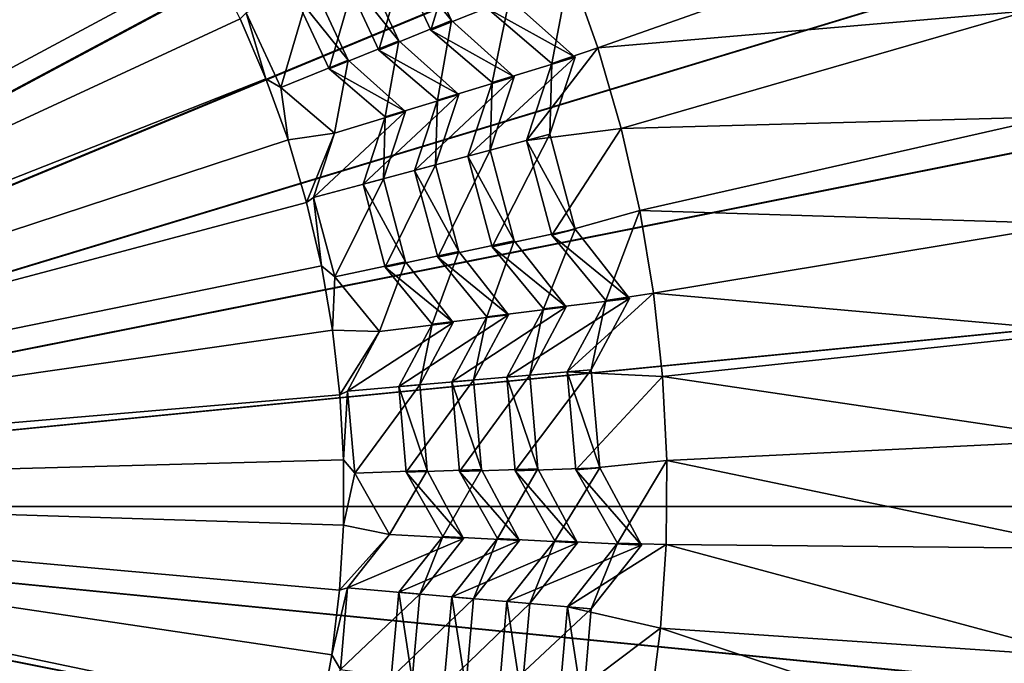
# Model space of a CAD drawing. Extents: x -3.87 to 3.87, y -3.87 to 3.87.
# Tile 57 of 115: x 0.35 to 0.79, y -0.07 to 0.22. Entities that reach past the tile are written whole.
import ezdxf

# ---------------------------------------------------------------- set-up
doc = ezdxf.new("R2010")
doc.units = 0
doc.layers.get('0').update_dxf_attribs({"linetype": 'CONTINUOUS'})

msp = doc.modelspace()

# ---------------------------------------------------------------- linework, layer by layer
for p in [(0.541152, 0.216339, 7.408543), (0.541152, 0.216339, 7.408543), (0.531904, 0.212026, 7.43918), (0.531904, 0.212026, 7.43918), (0.517664, 0.207361, 7.282726), (0.517664, 0.207361, 7.282726), (0.508814, 0.203234, 7.31746), (0.508814, 0.203233, 7.31746), (0.606268, 0.204199, 7.563179), (0.495105, 0.198737, 7.165199), (0.495105, 0.198737, 7.165199), (0.596144, 0.200038, 7.54295), (0.596144, 0.200038, 7.54295), (0.486636, 0.194788, 7.190906), (0.486636, 0.194788, 7.190906), (0.585823, 0.197272, 7.549809), (0.585823, 0.197272, 7.549809), (0.458495, 0.190467, 7.055644), (0.458495, 0.190466, 7.055644), (0.559218, 0.188729, 7.43918), (0.559218, 0.188729, 7.43918), (0.569074, 0.19137, 7.408543), (0.569074, 0.19137, 7.408543), (0.465175, 0.186616, 7.062777), (0.465175, 0.186616, 7.062777), (0.534953, 0.180938, 7.31746), (0.534953, 0.180938, 7.31746), (0.544386, 0.183465, 7.282726), (0.544386, 0.183465, 7.282726), (0.520674, 0.175873, 7.165199), (0.520674, 0.175873, 7.165199), (0.511648, 0.173454, 7.190906), (0.511648, 0.173454, 7.190906), (0.616671, 0.168298, 7.56318), (0.468349, 0.163183, 7.055644), (0.468349, 0.163183, 7.055644), (0.489096, 0.166212, 7.062777), (0.489096, 0.166212, 7.062777), (0.574524, 0.16301, 7.549809), (0.574524, 0.16301, 7.549809), (0.584845, 0.165776, 7.54295), (0.584845, 0.165776, 7.54295), (0.558284, 0.15865, 7.408542), (0.558284, 0.15865, 7.408542), (0.548427, 0.156009, 7.439179), (0.548427, 0.156009, 7.439179), (0.524627, 0.149624, 7.31746), (0.524627, 0.149624, 7.31746), (0.53406, 0.152152, 7.282725), (0.53406, 0.152152, 7.282725), (0.510793, 0.14591, 7.165199), (0.510793, 0.14591, 7.165199), (0.501767, 0.143492, 7.190906), (0.501767, 0.143492, 7.190906), (0.479646, 0.137557, 7.062775), (0.479646, 0.137557, 7.062775), (0.476601, 0.135373, 7.055644), (0.476601, 0.135373, 7.055644), (0.624969, 0.131853, 7.56318), (0.596173, 0.123499, 7.54295), (0.596173, 0.123499, 7.54295), (0.585852, 0.120734, 7.549809), (0.585852, 0.120734, 7.549809), (0.559245, 0.115636, 7.439179), (0.559245, 0.115636, 7.439179), (0.569102, 0.118277, 7.408542), (0.569102, 0.118277, 7.408542), (0.53498, 0.110986, 7.31746), (0.53498, 0.110986, 7.31746), (0.544412, 0.113514, 7.282725), (0.544412, 0.113514, 7.282725), (0.483221, 0.10713, 7.055644), (0.483222, 0.10713, 7.055644), (0.511673, 0.106521, 7.190906), (0.511673, 0.10652, 7.190906), (0.520699, 0.108939, 7.165199), (0.520699, 0.108939, 7.165199), (0.48912, 0.102199, 7.062775), (0.48912, 0.102199, 7.062775), (0.620427, 0.092674, 7.54295), (0.620427, 0.092674, 7.54295), (0.631133, 0.094987, 7.56318), (0.582099, 0.087949, 7.439179), (0.582099, 0.087949, 7.439179), (0.592264, 0.088839, 7.408542), (0.592264, 0.088839, 7.408542), (0.609782, 0.091742, 7.549809), (0.609782, 0.091742, 7.549809), (0.55685, 0.08449, 7.31746), (0.55685, 0.08449, 7.31746), (0.566579, 0.085341, 7.282725), (0.566579, 0.085341, 7.282725), (0.5326, 0.081167, 7.190906), (0.5326, 0.081167, 7.190906), (0.541909, 0.081982, 7.165199), (0.541909, 0.081982, 7.165199), (0.488189, 0.07855, 7.055645), (0.488189, 0.07855, 7.055645), (0.509134, 0.077952, 7.062775), (0.509134, 0.077952, 7.062775), (0.565791, 0.0576, 7.439179), (0.565791, 0.0576, 7.439179), (0.575956, 0.05849, 7.408542), (0.575956, 0.05849, 7.408542), (0.592706, 0.059963, 7.549809), (0.592706, 0.059963, 7.549809), (0.60335, 0.060894, 7.542948), (0.60335, 0.060894, 7.542948), (0.635144, 0.057825, 7.56318), (0.517667, 0.053376, 7.190904), (0.517667, 0.053376, 7.190904), (0.526975, 0.05419, 7.165199), (0.526975, 0.05419, 7.165199), (0.541243, 0.055445, 7.31746), (0.541243, 0.055445, 7.31746), (0.550972, 0.056297, 7.282725), (0.550972, 0.056297, 7.282725), (0.491486, 0.049729, 7.055645), (0.491486, 0.049729, 7.055645), (0.494852, 0.051373, 7.062775), (0.494852, 0.051373, 7.062775), (0.493101, 0.020766, 7.055645), (0.493102, 0.020766, 7.055645), (0.636987, 0.020493, 7.56318), (0.498042, 0.014907, 7.062775), (0.498042, 0.014907, 7.062775), (0.521002, 0.015246, 7.190904), (0.521002, 0.015246, 7.190904), (0.530311, 0.016061, 7.165199), (0.530311, 0.016061, 7.165199), (0.54473, 0.015597, 7.31746), (0.54473, 0.015597, 7.31746), (0.554458, 0.016448, 7.282725), (0.554458, 0.016448, 7.282725), (0.569433, 0.015962, 7.439179), (0.569433, 0.015962, 7.439179), (0.579599, 0.016851, 7.408542), (0.579599, 0.016851, 7.408542), (0.59652, 0.016362, 7.549809), (0.59652, 0.016362, 7.549809), (0.607165, 0.017293, 7.542948), (0.607165, 0.017293, 7.542948), (0.49303, -0.008243, 7.055645), (0.493031, -0.008243, 7.055645), (0.513542, -0.012447, 7.062775), (0.513542, -0.012447, 7.062775), (0.537209, -0.013356, 7.190904), (0.537209, -0.013356, 7.190904), (0.546518, -0.01417, 7.165199), (0.546518, -0.01417, 7.165199), (0.561667, -0.014295, 7.31746), (0.561667, -0.014295, 7.31746), (0.571396, -0.015146, 7.282725), (0.571396, -0.015146, 7.282725), (0.587132, -0.015272, 7.439179), (0.587132, -0.015273, 7.439179), (0.597297, -0.016162, 7.408542), (0.597297, -0.016162, 7.408542), (0.615053, -0.016344, 7.549809), (0.615053, -0.016344, 7.549809), (0.625697, -0.017276, 7.542948), (0.625697, -0.017276, 7.542948), (0.636656, -0.016884, 7.56318), (0.491272, -0.037198, 7.055645), (0.491273, -0.037198, 7.055645), (0.494861, -0.036142, 7.062775), (0.494861, -0.036142, 7.062775), (0.517676, -0.038132, 7.190904), (0.517677, -0.038132, 7.190904), (0.526985, -0.038946, 7.165197), (0.526985, -0.038946, 7.165197), (0.541254, -0.040188, 7.31746), (0.541254, -0.040188, 7.31746), (0.550982, -0.041039, 7.282725), (0.550982, -0.041039, 7.282725), (0.565801, -0.042329, 7.439179), (0.565801, -0.042329, 7.439179), (0.575967, -0.043218, 7.408542), (0.575967, -0.043218, 7.408542), (0.592717, -0.044676, 7.549808), (0.592717, -0.044676, 7.549808), (0.603361, -0.045607, 7.542948), (0.603361, -0.045607, 7.542948), (0.634153, -0.054178, 7.56318), (0.487834, -0.066002, 7.055645), (0.487834, -0.066002, 7.055645)]:
    msp.add_point(p)
for points in [[(0.600905, 3.020955, 4.599773), (0.301905, 3.065272, 4.599773), (0.000004, 0, 4.599773)], [(0.894106, 2.947475, 4.599773), (0.600905, 3.020955, 4.599773), (0.000004, 0, 4.599773)], [(1.178718, 2.845678, 4.599773), (0.894106, 2.947475, 4.599773), (0.000004, 0, 4.599773)], [(1.451951, 2.71641, 4.599773), (1.178718, 2.845678, 4.599773), (0.000004, 0, 4.599773)], [(1.711234, 2.561044, 4.599773), (1.451951, 2.71641, 4.599773), (0.000004, 0, 4.599773)], [(1.953997, 2.380954, 4.599773), (1.711234, 2.561044, 4.599773), (0.000004, 0, 4.599773)], [(2.177988, 2.177989, 4.599773), (1.953997, 2.380954, 4.599773), (0.000004, 0, 4.599773)], [(2.380953, 1.953999, 4.599773), (2.177988, 2.177989, 4.599773), (0.000004, 0, 4.599773)], [(2.561044, 1.711236, 4.599773), (2.380953, 1.953999, 4.599773), (0.000004, 0, 4.599773)], [(2.716411, 1.451953, 4.599773), (2.561044, 1.711236, 4.599773), (0.000004, 0, 4.599773)], [(0.657533, 1.587432, 8.640915), (0.335206, 1.685208, 8.640915), (0, 0, 8.640915)], [(0.954591, 1.428651, 8.640915), (0.657533, 1.587432, 8.640915), (0, 0, 8.640915)], [(2.84568, 1.178721, 4.599773), (2.716411, 1.451953, 4.599773), (0.000004, 0, 4.599773)], [(1.214965, 1.214968, 8.640915), (0.954591, 1.428651, 8.640915), (0, 0, 8.640915)], [(1.428649, 0.954595, 8.640915), (1.214965, 1.214968, 8.640915), (0, 0, 8.640915)], [(2.947478, 0.89411, 4.599773), (2.84568, 1.178721, 4.599773), (0.000004, 0, 4.599773)], [(0.38926, 0.941999, 4.64179), (-0.000926, 0.000001, 4.641794), (0.295046, 0.975696, 4.64179)], [(1.58743, 0.657537, 8.640915), (1.428649, 0.954595, 8.640915), (0, 0, 8.640915)], [(0.479708, 0.899207, 4.64179), (-0.000926, 0.000001, 4.641794), (0.38926, 0.941999, 4.64179)], [(0.565537, 0.847777, 4.64179), (-0.000926, 0.000001, 4.641794), (0.479708, 0.899207, 4.64179)], [(3.020958, 0.600908, 4.599773), (2.947478, 0.89411, 4.599773), (0.000004, 0, 4.599773)], [(0.645899, 0.788162, 4.64179), (-0.000926, 0.000001, 4.641794), (0.565537, 0.847777, 4.64179)], [(0.720046, 0.720975, 4.64179), (-0.000926, 0.000001, 4.641794), (0.645899, 0.788162, 4.64179)], [(0.787233, 0.646828, 4.64179), (-0.000926, 0.000001, 4.641794), (0.720046, 0.720975, 4.64179)], [(1.685207, 0.33521, 8.640915), (1.58743, 0.657537, 8.640915), (0, 0, 8.640915)], [(0.846848, 0.566467, 4.64179), (-0.000926, 0.000001, 4.641794), (0.787233, 0.646828, 4.64179)], [(3.065275, 0.301906, 4.599773), (3.020958, 0.600908, 4.599773), (0.000004, 0, 4.599773)], [(0.898279, 0.480637, 4.64179), (-0.000926, 0.000001, 4.641794), (0.846848, 0.566467, 4.64179)], [(0.941071, 0.39019, 4.64179), (-0.000926, 0.000001, 4.641794), (0.898279, 0.480637, 4.64179)], [(0.974769, 0.295976, 4.64179), (-0.000926, 0.000001, 4.641794), (0.941071, 0.39019, 4.64179)], [(0.367934, 0.338097, 7.055642), (0.348079, 0.359246, 7.055642), (-0.005412, 0.007484, 7.055641)], [(0.386526, 0.315829, 7.055642), (0.367934, 0.338097, 7.055642), (-0.005412, 0.007484, 7.055641)], [(1.718223, 0.000002, 8.640915), (1.685207, 0.33521, 8.640915), (0, 0, 8.640915)], [(0.403791, 0.292518, 7.055642), (0.386526, 0.315829, 7.055642), (-0.005412, 0.007484, 7.055641)], [(3.080143, 0.000003, 4.599773), (3.065275, 0.301906, 4.599773), (0.000004, 0, 4.599773)], [(0.999092, 0.198918, 4.64179), (-0.000926, 0.000001, 4.641794), (0.974769, 0.295976, 4.64179)], [(0.419672, 0.268243, 7.055644), (0.403791, 0.292518, 7.055642), (-0.005412, 0.007484, 7.055641)], [(0.434115, 0.243086, 7.055644), (0.419672, 0.268243, 7.055644), (-0.005412, 0.007484, 7.055641)], [(0.531904, 0.212026, 7.43918), (0.548409, 0.26585, 7.54295), (0.51424, 0.249908, 7.43918)], [(0.531904, 0.212026, 7.43918), (0.566906, 0.226183, 7.54295), (0.548409, 0.26585, 7.54295)], [(0.593795, 0.239435, 7.563179), (0.606268, 0.204199, 7.563179), (0.784215, 0.266981, 7.56087)], [(0.606268, 0.204199, 7.563179), (0.797968, 0.22063, 7.56087), (0.784215, 0.266981, 7.56087)], [(0.508814, 0.203233, 7.31746), (0.523488, 0.25422, 7.408543), (0.491908, 0.239487, 7.31746)], [(0.508814, 0.203233, 7.31746), (0.541152, 0.216339, 7.408543), (0.523488, 0.25422, 7.408543)], [(0.541152, 0.216339, 7.408543), (0.51424, 0.249908, 7.43918), (0.523488, 0.254221, 7.408543)], [(0.541152, 0.216339, 7.408543), (0.531904, 0.212026, 7.43918), (0.51424, 0.249908, 7.43918)], [(0.447071, 0.217131, 7.055644), (0.434115, 0.243086, 7.055644), (-0.005412, 0.007484, 7.055641)], [(0.486636, 0.194788, 7.190906), (0.500759, 0.243614, 7.282726), (0.47046, 0.229477, 7.190906)], [(0.486636, 0.194788, 7.190906), (0.517664, 0.207361, 7.282726), (0.500759, 0.243614, 7.282726)], [(0.517664, 0.207361, 7.282726), (0.491908, 0.239487, 7.31746), (0.500759, 0.243614, 7.282726)], [(0.517664, 0.207361, 7.282726), (0.508814, 0.203234, 7.31746), (0.491908, 0.239487, 7.31746)], [(0.585823, 0.197272, 7.549809), (0.593795, 0.239435, 7.563179), (0.557222, 0.221668, 7.549809)], [(0.585823, 0.197272, 7.549809), (0.606268, 0.204199, 7.563179), (0.593795, 0.239435, 7.563179)], [(0.465175, 0.186616, 7.062777), (0.478929, 0.233426, 7.165199), (0.449705, 0.219791, 7.062777)], [(0.465175, 0.186616, 7.062777), (0.495105, 0.198737, 7.165199), (0.478929, 0.233426, 7.165199)], [(0.495105, 0.198737, 7.165199), (0.47046, 0.229477, 7.190906), (0.478929, 0.233426, 7.165199)], [(0.495105, 0.198737, 7.165199), (0.486636, 0.194788, 7.190906), (0.47046, 0.229477, 7.190906)], [(0.559218, 0.188729, 7.43918), (0.566906, 0.226183, 7.54295), (0.531904, 0.212026, 7.43918)], [(0.596144, 0.200038, 7.54295), (0.557222, 0.221668, 7.549809), (0.566906, 0.226183, 7.54295)], [(0.559218, 0.188729, 7.43918), (0.596144, 0.200038, 7.54295), (0.566906, 0.226183, 7.54295)], [(0.458495, 0.190467, 7.055644), (0.449705, 0.219791, 7.062777), (0.44707, 0.217131, 7.055644)], [(0.458495, 0.190467, 7.055644), (0.465175, 0.186616, 7.062777), (0.449705, 0.219791, 7.062777)], [(0.596144, 0.200038, 7.54295), (0.585823, 0.197272, 7.549809), (0.557222, 0.221668, 7.549809)], [(0.606268, 0.204199, 7.563179), (0.616671, 0.168298, 7.56318), (0.797968, 0.22063, 7.56087)], [(0.616671, 0.168298, 7.56318), (0.809003, 0.173559, 7.56087), (0.797968, 0.22063, 7.56087)], [(0.458495, 0.190466, 7.055644), (0.447071, 0.217131, 7.055644), (-0.005412, 0.007484, 7.055641)], [(0.534953, 0.180938, 7.31746), (0.541152, 0.216339, 7.408543), (0.508814, 0.203233, 7.31746)], [(0.569074, 0.19137, 7.408543), (0.531904, 0.212026, 7.43918), (0.541152, 0.216339, 7.408543)], [(0.534953, 0.180938, 7.31746), (0.569074, 0.19137, 7.408543), (0.541152, 0.216339, 7.408543)], [(0.569074, 0.19137, 7.408543), (0.559218, 0.188729, 7.43918), (0.531904, 0.212026, 7.43918)], [(0.511648, 0.173454, 7.190906), (0.517664, 0.207361, 7.282726), (0.486636, 0.194788, 7.190906)], [(0.544386, 0.183465, 7.282726), (0.508814, 0.203234, 7.31746), (0.517664, 0.207361, 7.282726)], [(0.511648, 0.173454, 7.190906), (0.544386, 0.183465, 7.282726), (0.517664, 0.207361, 7.282726)], [(0.544386, 0.183465, 7.282726), (0.534953, 0.180938, 7.31746), (0.508814, 0.203234, 7.31746)], [(0.574524, 0.16301, 7.549809), (0.616671, 0.168298, 7.56318), (0.606268, 0.204199, 7.563179)], [(0.574524, 0.16301, 7.549809), (0.606268, 0.204199, 7.563179), (0.585823, 0.197272, 7.549809)], [(1.013762, 0.09994, 4.64179), (-0.000926, 0.000001, 4.641794), (0.999092, 0.198918, 4.64179)], [(0.489096, 0.166212, 7.062777), (0.495105, 0.198737, 7.165199), (0.465175, 0.186616, 7.062777)], [(0.520674, 0.175873, 7.165199), (0.486636, 0.194788, 7.190906), (0.495105, 0.198737, 7.165199)], [(0.489096, 0.166212, 7.062777), (0.520674, 0.175873, 7.165199), (0.495105, 0.198737, 7.165199)], [(0.548427, 0.156009, 7.439179), (0.584845, 0.165776, 7.54295), (0.596144, 0.200038, 7.54295)], [(0.548427, 0.156009, 7.439179), (0.596144, 0.200038, 7.54295), (0.559218, 0.188729, 7.43918)], [(0.584845, 0.165776, 7.54295), (0.585823, 0.197272, 7.549809), (0.596144, 0.200038, 7.54295)], [(0.520674, 0.175873, 7.165199), (0.511648, 0.173454, 7.190906), (0.486636, 0.194788, 7.190906)], [(0.584845, 0.165776, 7.54295), (0.574524, 0.16301, 7.549809), (0.585823, 0.197272, 7.549809)], [(0.468349, 0.163183, 7.055644), (0.458495, 0.190466, 7.055644), (-0.005412, 0.007484, 7.055641)], [(0.468349, 0.163183, 7.055644), (0.465175, 0.186616, 7.062777), (0.458495, 0.190467, 7.055644)], [(0.524627, 0.149624, 7.31746), (0.558284, 0.15865, 7.408542), (0.569074, 0.19137, 7.408543)], [(0.524627, 0.149624, 7.31746), (0.569074, 0.19137, 7.408543), (0.534953, 0.180938, 7.31746)], [(0.558284, 0.15865, 7.408542), (0.548427, 0.156009, 7.439179), (0.559218, 0.188729, 7.43918)], [(0.558284, 0.15865, 7.408542), (0.559218, 0.188729, 7.43918), (0.569074, 0.19137, 7.408543)], [(0.468349, 0.163183, 7.055644), (0.489096, 0.166212, 7.062777), (0.465175, 0.186616, 7.062777)], [(0.501767, 0.143492, 7.190906), (0.53406, 0.152152, 7.282725), (0.544386, 0.183465, 7.282726)], [(0.501767, 0.143492, 7.190906), (0.544386, 0.183465, 7.282726), (0.511648, 0.173454, 7.190906)], [(0.53406, 0.152152, 7.282725), (0.524627, 0.149624, 7.31746), (0.534953, 0.180938, 7.31746)], [(0.53406, 0.152152, 7.282725), (0.534953, 0.180938, 7.31746), (0.544386, 0.183465, 7.282726)], [(0.479646, 0.137557, 7.062775), (0.510793, 0.14591, 7.165199), (0.520674, 0.175873, 7.165199)], [(0.479646, 0.137557, 7.062775), (0.520674, 0.175873, 7.165199), (0.489096, 0.166212, 7.062777)], [(0.510793, 0.14591, 7.165199), (0.511648, 0.173454, 7.190906), (0.520674, 0.175873, 7.165199)], [(0.510793, 0.14591, 7.165199), (0.501767, 0.143492, 7.190906), (0.511648, 0.173454, 7.190906)], [(0.616671, 0.168298, 7.56318), (0.624969, 0.131853, 7.56318), (0.809003, 0.173559, 7.56087)], [(0.624969, 0.131853, 7.56318), (0.817281, 0.125925, 7.56087), (0.809003, 0.173559, 7.56087)], [(0.585852, 0.120734, 7.549809), (0.616671, 0.168298, 7.56318), (0.574524, 0.16301, 7.549809)], [(0.585852, 0.120734, 7.549809), (0.624969, 0.131853, 7.56318), (0.616671, 0.168298, 7.56318)], [(0.476601, 0.135373, 7.055644), (0.468349, 0.163183, 7.055644), (-0.005412, 0.007484, 7.055641)], [(0.476601, 0.135373, 7.055644), (0.489096, 0.166212, 7.062777), (0.468349, 0.163183, 7.055644)], [(0.476601, 0.135373, 7.055644), (0.479646, 0.137557, 7.062775), (0.489096, 0.166212, 7.062777)], [(0.559245, 0.115636, 7.439179), (0.584845, 0.165776, 7.54295), (0.548427, 0.156009, 7.439179)], [(0.559245, 0.115636, 7.439179), (0.596173, 0.123499, 7.54295), (0.584845, 0.165776, 7.54295)], [(0.596173, 0.123499, 7.54295), (0.574524, 0.16301, 7.549809), (0.584845, 0.165776, 7.54295)], [(0.596173, 0.123499, 7.54295), (0.585852, 0.120734, 7.549809), (0.574524, 0.16301, 7.549809)], [(0.53498, 0.110986, 7.31746), (0.558284, 0.15865, 7.408542), (0.524627, 0.149624, 7.31746)], [(0.53498, 0.110986, 7.31746), (0.569102, 0.118277, 7.408542), (0.558284, 0.15865, 7.408542)], [(0.569102, 0.118277, 7.408542), (0.548427, 0.156009, 7.439179), (0.558284, 0.15865, 7.408542)], [(0.569102, 0.118277, 7.408542), (0.559245, 0.115636, 7.439179), (0.548427, 0.156009, 7.439179)], [(0.511673, 0.10652, 7.190906), (0.53406, 0.152152, 7.282725), (0.501767, 0.143492, 7.190906)], [(0.511673, 0.10652, 7.190906), (0.544412, 0.113514, 7.282725), (0.53406, 0.152152, 7.282725)], [(0.544412, 0.113514, 7.282725), (0.524627, 0.149624, 7.31746), (0.53406, 0.152152, 7.282725)], [(0.544412, 0.113514, 7.282725), (0.53498, 0.110986, 7.31746), (0.524627, 0.149624, 7.31746)], [(0.48912, 0.102199, 7.062775), (0.510793, 0.14591, 7.165199), (0.479646, 0.137557, 7.062775)], [(0.48912, 0.102199, 7.062775), (0.520699, 0.108939, 7.165199), (0.510793, 0.14591, 7.165199)], [(0.520699, 0.108939, 7.165199), (0.501767, 0.143492, 7.190906), (0.510793, 0.14591, 7.165199)], [(0.520699, 0.108939, 7.165199), (0.511673, 0.106521, 7.190906), (0.501767, 0.143492, 7.190906)], [(0.483221, 0.10713, 7.055644), (0.479646, 0.137557, 7.062775), (0.476601, 0.135373, 7.055644)], [(0.483221, 0.10713, 7.055644), (0.48912, 0.102199, 7.062775), (0.479646, 0.137557, 7.062775)], [(0.483222, 0.10713, 7.055644), (0.476601, 0.135373, 7.055644), (-0.005412, 0.007484, 7.055641)], [(0.609782, 0.091742, 7.549809), (0.624969, 0.131853, 7.56318), (0.585852, 0.120734, 7.549809)], [(0.609782, 0.091742, 7.549809), (0.631133, 0.094987, 7.56318), (0.624969, 0.131853, 7.56318)], [(0.624969, 0.131853, 7.56318), (0.631133, 0.094987, 7.56318), (0.817281, 0.125925, 7.56087)], [(0.582099, 0.087949, 7.439179), (0.596173, 0.123499, 7.54295), (0.559245, 0.115636, 7.439179)], [(0.582099, 0.087949, 7.439179), (0.620427, 0.092674, 7.54295), (0.596173, 0.123499, 7.54295)], [(0.620427, 0.092674, 7.54295), (0.585852, 0.120734, 7.549809), (0.596173, 0.123499, 7.54295)], [(0.631133, 0.094987, 7.56318), (0.822776, 0.077891, 7.56087), (0.817281, 0.125925, 7.56087)], [(0.620427, 0.092674, 7.54295), (0.609782, 0.091742, 7.549809), (0.585852, 0.120734, 7.549809)], [(0.55685, 0.08449, 7.31746), (0.569102, 0.118277, 7.408542), (0.53498, 0.110986, 7.31746)], [(0.55685, 0.08449, 7.31746), (0.592264, 0.088839, 7.408542), (0.569102, 0.118277, 7.408542)], [(0.592264, 0.088839, 7.408542), (0.559245, 0.115636, 7.439179), (0.569102, 0.118277, 7.408542)], [(0.592264, 0.088839, 7.408542), (0.582099, 0.087949, 7.439179), (0.559245, 0.115636, 7.439179)], [(0.5326, 0.081167, 7.190906), (0.544412, 0.113514, 7.282725), (0.511673, 0.10652, 7.190906)], [(0.5326, 0.081167, 7.190906), (0.566579, 0.085341, 7.282725), (0.544412, 0.113514, 7.282725)], [(0.566579, 0.085341, 7.282725), (0.53498, 0.110986, 7.31746), (0.544412, 0.113514, 7.282725)], [(0.566579, 0.085341, 7.282725), (0.55685, 0.08449, 7.31746), (0.53498, 0.110986, 7.31746)], [(0.488189, 0.07855, 7.055645), (0.483222, 0.10713, 7.055644), (-0.005412, 0.007484, 7.055641)], [(0.488189, 0.07855, 7.055645), (0.48912, 0.102199, 7.062775), (0.483221, 0.10713, 7.055644)], [(0.509134, 0.077952, 7.062775), (0.520699, 0.108939, 7.165199), (0.48912, 0.102199, 7.062775)], [(0.509134, 0.077952, 7.062775), (0.541909, 0.081982, 7.165199), (0.520699, 0.108939, 7.165199)], [(0.541909, 0.081982, 7.165199), (0.511673, 0.106521, 7.190906), (0.520699, 0.108939, 7.165199)], [(0.541909, 0.081982, 7.165199), (0.5326, 0.081167, 7.190906), (0.511673, 0.106521, 7.190906)], [(0.488189, 0.07855, 7.055645), (0.509134, 0.077952, 7.062775), (0.48912, 0.102199, 7.062775)], [(1.018684, 0.000002, 4.64179), (-0.000926, 0.000001, 4.641794), (1.013762, 0.09994, 4.64179)], [(0.565791, 0.0576, 7.439179), (0.60335, 0.060894, 7.542948), (0.620427, 0.092674, 7.54295)], [(0.565791, 0.0576, 7.439179), (0.620427, 0.092674, 7.54295), (0.582099, 0.087949, 7.439179)], [(0.592706, 0.059963, 7.549809), (0.635144, 0.057825, 7.56318), (0.631133, 0.094987, 7.56318)], [(0.592706, 0.059963, 7.549809), (0.631133, 0.094987, 7.56318), (0.609782, 0.091742, 7.549809)], [(0.60335, 0.060894, 7.542948), (0.609782, 0.091742, 7.549809), (0.620427, 0.092674, 7.54295)], [(0.631133, 0.094987, 7.56318), (0.635144, 0.057825, 7.56318), (0.822776, 0.077891, 7.56087)], [(0.541243, 0.055445, 7.31746), (0.575956, 0.05849, 7.408542), (0.592264, 0.088839, 7.408542)], [(0.541243, 0.055445, 7.31746), (0.592264, 0.088839, 7.408542), (0.55685, 0.08449, 7.31746)], [(0.575956, 0.05849, 7.408542), (0.565791, 0.0576, 7.439179), (0.582099, 0.087949, 7.439179)], [(0.575956, 0.05849, 7.408542), (0.582099, 0.087949, 7.439179), (0.592264, 0.088839, 7.408542)], [(0.60335, 0.060894, 7.542948), (0.592706, 0.059963, 7.549809), (0.609782, 0.091742, 7.549809)], [(0.517667, 0.053376, 7.190904), (0.550972, 0.056297, 7.282725), (0.566579, 0.085341, 7.282725)], [(0.517667, 0.053376, 7.190904), (0.566579, 0.085341, 7.282725), (0.5326, 0.081167, 7.190906)], [(0.550972, 0.056297, 7.282725), (0.541243, 0.055445, 7.31746), (0.55685, 0.08449, 7.31746)], [(0.550972, 0.056297, 7.282725), (0.55685, 0.08449, 7.31746), (0.566579, 0.085341, 7.282725)], [(0.494852, 0.051373, 7.062775), (0.526975, 0.05419, 7.165199), (0.541909, 0.081982, 7.165199)], [(0.494852, 0.051373, 7.062775), (0.541909, 0.081982, 7.165199), (0.509134, 0.077952, 7.062775)], [(0.526975, 0.05419, 7.165199), (0.517667, 0.053376, 7.190904), (0.5326, 0.081167, 7.190906)], [(0.526975, 0.05419, 7.165199), (0.5326, 0.081167, 7.190906), (0.541909, 0.081982, 7.165199)], [(0.491486, 0.049729, 7.055645), (0.488189, 0.07855, 7.055645), (-0.005412, 0.007484, 7.055641)], [(0.491486, 0.049729, 7.055645), (0.509134, 0.077952, 7.062775), (0.488189, 0.07855, 7.055645)], [(0.491486, 0.049729, 7.055645), (0.494852, 0.051373, 7.062775), (0.509134, 0.077952, 7.062775)], [(0.635144, 0.057825, 7.56318), (0.825469, 0.029618, 7.56087), (0.822776, 0.077891, 7.56087)], [(0.54473, 0.015597, 7.31746), (0.575956, 0.05849, 7.408542), (0.541243, 0.055445, 7.31746)], [(0.54473, 0.015597, 7.31746), (0.579599, 0.016851, 7.408542), (0.575956, 0.05849, 7.408542)], [(0.569433, 0.015962, 7.439179), (0.60335, 0.060894, 7.542948), (0.565791, 0.0576, 7.439179)], [(0.579599, 0.016851, 7.408542), (0.565791, 0.0576, 7.439179), (0.575956, 0.05849, 7.408542)], [(0.579599, 0.016851, 7.408542), (0.569433, 0.015962, 7.439179), (0.565791, 0.0576, 7.439179)], [(0.569433, 0.015962, 7.439179), (0.607165, 0.017293, 7.542948), (0.60335, 0.060894, 7.542948)], [(0.607165, 0.017293, 7.542948), (0.592706, 0.059963, 7.549809), (0.60335, 0.060894, 7.542948)], [(0.59652, 0.016362, 7.549809), (0.635144, 0.057825, 7.56318), (0.592706, 0.059963, 7.549809)], [(0.607165, 0.017293, 7.542948), (0.59652, 0.016362, 7.549809), (0.592706, 0.059963, 7.549809)], [(0.59652, 0.016362, 7.549809), (0.636987, 0.020493, 7.56318), (0.635144, 0.057825, 7.56318)], [(0.635144, 0.057825, 7.56318), (0.636987, 0.020493, 7.56318), (0.825469, 0.029618, 7.56087)], [(0.498042, 0.014907, 7.062775), (0.526975, 0.05419, 7.165199), (0.494852, 0.051373, 7.062775)], [(0.498042, 0.014907, 7.062775), (0.530311, 0.016061, 7.165199), (0.526975, 0.05419, 7.165199)], [(0.521002, 0.015246, 7.190904), (0.550972, 0.056297, 7.282725), (0.517667, 0.053376, 7.190904)], [(0.530311, 0.016061, 7.165199), (0.517667, 0.053376, 7.190904), (0.526975, 0.05419, 7.165199)], [(0.530311, 0.016061, 7.165199), (0.521002, 0.015246, 7.190904), (0.517667, 0.053376, 7.190904)], [(0.521002, 0.015246, 7.190904), (0.554458, 0.016448, 7.282725), (0.550972, 0.056297, 7.282725)], [(0.554458, 0.016448, 7.282725), (0.541243, 0.055445, 7.31746), (0.550972, 0.056297, 7.282725)], [(0.554458, 0.016448, 7.282725), (0.54473, 0.015597, 7.31746), (0.541243, 0.055445, 7.31746)], [(0.493102, 0.020766, 7.055645), (0.491486, 0.049729, 7.055645), (-0.005412, 0.007484, 7.055641)], [(0.493101, 0.020766, 7.055645), (0.494852, 0.051373, 7.062775), (0.491486, 0.049729, 7.055645)], [(0.493101, 0.020766, 7.055645), (0.498042, 0.014907, 7.062775), (0.494852, 0.051373, 7.062775)], [(0.636987, 0.020493, 7.56318), (0.825351, -0.018729, 7.56087), (0.825469, 0.029618, 7.56087)], [(0.493031, -0.008243, 7.055645), (0.493102, 0.020766, 7.055645), (-0.005412, 0.007484, 7.055641)], [(0.49303, -0.008243, 7.055645), (0.498042, 0.014907, 7.062775), (0.493101, 0.020766, 7.055645)], [(0.615053, -0.016344, 7.549809), (0.636987, 0.020493, 7.56318), (0.59652, 0.016362, 7.549809)], [(0.615053, -0.016344, 7.549809), (0.636656, -0.016884, 7.56318), (0.636987, 0.020493, 7.56318)], [(0.825351, -0.018729, 7.56087), (0.636987, 0.020493, 7.56318), (0.636656, -0.016884, 7.56318)], [(0.49303, -0.008243, 7.055645), (0.513542, -0.012447, 7.062775), (0.498042, 0.014907, 7.062775)], [(0.513542, -0.012447, 7.062775), (0.530311, 0.016061, 7.165199), (0.498042, 0.014907, 7.062775)], [(0.513542, -0.012447, 7.062775), (0.546518, -0.01417, 7.165199), (0.530311, 0.016061, 7.165199)], [(0.537209, -0.013356, 7.190904), (0.554458, 0.016448, 7.282725), (0.521002, 0.015246, 7.190904)], [(0.546518, -0.01417, 7.165199), (0.521002, 0.015246, 7.190904), (0.530311, 0.016061, 7.165199)], [(0.546518, -0.01417, 7.165199), (0.537209, -0.013356, 7.190904), (0.521002, 0.015246, 7.190904)], [(0.537209, -0.013356, 7.190904), (0.571396, -0.015146, 7.282725), (0.554458, 0.016448, 7.282725)], [(0.561667, -0.014295, 7.31746), (0.579599, 0.016851, 7.408542), (0.54473, 0.015597, 7.31746)], [(0.571396, -0.015146, 7.282725), (0.54473, 0.015597, 7.31746), (0.554458, 0.016448, 7.282725)], [(0.571396, -0.015146, 7.282725), (0.561667, -0.014295, 7.31746), (0.54473, 0.015597, 7.31746)], [(0.561667, -0.014295, 7.31746), (0.597297, -0.016162, 7.408542), (0.579599, 0.016851, 7.408542)], [(0.587132, -0.015273, 7.439179), (0.607165, 0.017293, 7.542948), (0.569433, 0.015962, 7.439179)], [(0.597297, -0.016162, 7.408542), (0.569433, 0.015962, 7.439179), (0.579599, 0.016851, 7.408542)], [(0.597297, -0.016162, 7.408542), (0.587132, -0.015272, 7.439179), (0.569433, 0.015962, 7.439179)], [(0.587132, -0.015273, 7.439179), (0.625697, -0.017276, 7.542948), (0.607165, 0.017293, 7.542948)], [(0.625697, -0.017276, 7.542948), (0.59652, 0.016362, 7.549809), (0.607165, 0.017293, 7.542948)], [(0.625697, -0.017276, 7.542948), (0.615053, -0.016344, 7.549809), (0.59652, 0.016362, 7.549809)], [(0.482727, -0.094558, 7.055645), (0.487834, -0.066002, 7.055645), (-0.005412, 0.007484, 7.055641)], [(0.475968, -0.122768, 7.055645), (0.482727, -0.094558, 7.055645), (-0.005412, 0.007484, 7.055641)], [(0.46758, -0.150537, 7.055645), (0.475968, -0.122768, 7.055645), (-0.005412, 0.007484, 7.055641)], [(0.487834, -0.066002, 7.055645), (0.491273, -0.037198, 7.055645), (-0.005412, 0.007484, 7.055641)], [(0.446037, -0.20438, 7.055645), (0.457592, -0.177772, 7.055645), (-0.005412, 0.007484, 7.055641)], [(0.34635, -0.346008, 7.055645), (0.366308, -0.324957, 7.055645), (-0.005412, 0.007484, 7.055641)], [(0.418389, -0.255357, 7.055645), (0.432954, -0.230271, 7.055645), (-0.005412, 0.007484, 7.055641)], [(0.402389, -0.279555, 7.055645), (0.418389, -0.255357, 7.055645), (-0.005412, 0.007484, 7.055641)], [(0.385009, -0.30278, 7.055645), (0.402389, -0.279555, 7.055645), (-0.005412, 0.007484, 7.055641)], [(0.491273, -0.037198, 7.055645), (0.493031, -0.008243, 7.055645), (-0.005412, 0.007484, 7.055641)], [(0.366308, -0.324957, 7.055645), (0.385009, -0.30278, 7.055645), (-0.005412, 0.007484, 7.055641)], [(0.432954, -0.230271, 7.055645), (0.446037, -0.20438, 7.055645), (-0.005412, 0.007484, 7.055641)], [(0.457592, -0.177772, 7.055645), (0.46758, -0.150537, 7.055645), (-0.005412, 0.007484, 7.055641)], [(1.013763, -0.099937, 4.64179), (-0.000926, 0.000001, 4.641794), (1.018684, 0.000002, 4.64179)], [(0.720048, -0.720973, 4.64179), (-0.000926, 0.000001, 4.641794), (0.787235, -0.646825, 4.64179)], [(0.295048, -0.975695, 4.64179), (-0.000926, 0.000001, 4.641794), (0.389262, -0.941997, 4.64179)], [(0.89828, -0.480634, 4.64179), (-0.000926, 0.000001, 4.641794), (0.941072, -0.390187, 4.64179)], [(0.846849, -0.566464, 4.64179), (-0.000926, 0.000001, 4.641794), (0.89828, -0.480634, 4.64179)], [(0.47971, -0.899205, 4.64179), (-0.000926, 0.000001, 4.641794), (0.565539, -0.847775, 4.64179)], [(0.974769, -0.295972, 4.64179), (-0.000926, 0.000001, 4.641794), (0.999093, -0.198915, 4.64179)], [(0.389262, -0.941997, 4.64179), (-0.000926, 0.000001, 4.641794), (0.47971, -0.899205, 4.64179)], [(0.941072, -0.390187, 4.64179), (-0.000926, 0.000001, 4.641794), (0.974769, -0.295972, 4.64179)], [(0.645901, -0.78816, 4.64179), (-0.000926, 0.000001, 4.641794), (0.720048, -0.720973, 4.64179)], [(0.565539, -0.847775, 4.64179), (-0.000926, 0.000001, 4.641794), (0.645901, -0.78816, 4.64179)], [(0.999093, -0.198915, 4.64179), (-0.000926, 0.000001, 4.641794), (1.013763, -0.099937, 4.64179)], [(0.787235, -0.646825, 4.64179), (-0.000926, 0.000001, 4.641794), (0.846849, -0.566464, 4.64179)], [(1.685208, -0.335207, 8.640915), (1.718223, 0.000002, 8.640915), (0, 0, 8.640915)], [(1.42865, -0.954593, 8.640915), (1.587431, -0.657534, 8.640915), (0, 0, 8.640915)], [(0.954594, -1.42865, 8.640915), (1.214968, -1.214966, 8.640915), (0, 0, 8.640915)], [(0.335209, -1.685207, 8.640915), (0.657536, -1.587431, 8.640915), (0, 0, 8.640915)], [(1.587431, -0.657534, 8.640915), (1.685208, -0.335207, 8.640915), (0, 0, 8.640915)], [(1.214968, -1.214966, 8.640915), (1.42865, -0.954593, 8.640915), (0, 0, 8.640915)], [(0.657536, -1.587431, 8.640915), (0.954594, -1.42865, 8.640915), (0, 0, 8.640915)], [(3.065275, -0.3019, 4.599773), (3.080143, 0.000003, 4.599773), (0.000004, 0, 4.599773)], [(2.177992, -2.177986, 4.599773), (2.380957, -1.953995, 4.599773), (0.000004, 0, 4.599773)], [(0.894112, -2.947474, 4.599773), (1.178724, -2.845676, 4.599773), (0.000004, 0, 4.599773)], [(2.716413, -1.451949, 4.599773), (2.845682, -1.178716, 4.599773), (0.000004, 0, 4.599773)], [(0.60091, -3.020955, 4.599773), (0.894112, -2.947474, 4.599773), (0.000004, 0, 4.599773)], [(2.561047, -1.711232, 4.599773), (2.716413, -1.451949, 4.599773), (0.000004, 0, 4.599773)], [(1.451956, -2.716408, 4.599773), (1.711239, -2.561041, 4.599773), (0.000004, 0, 4.599773)], [(2.947479, -0.894104, 4.599773), (3.020959, -0.600903, 4.599773), (0.000004, 0, 4.599773)], [(1.178724, -2.845676, 4.599773), (1.451956, -2.716408, 4.599773), (0.000004, 0, 4.599773)], [(2.845682, -1.178716, 4.599773), (2.947479, -0.894104, 4.599773), (0.000004, 0, 4.599773)], [(1.954002, -2.380951, 4.599773), (2.177992, -2.177986, 4.599773), (0.000004, 0, 4.599773)], [(1.711239, -2.561041, 4.599773), (1.954002, -2.380951, 4.599773), (0.000004, 0, 4.599773)], [(0.301908, -3.065271, 4.599773), (0.60091, -3.020955, 4.599773), (0.000004, 0, 4.599773)], [(3.020959, -0.600903, 4.599773), (3.065275, -0.3019, 4.599773), (0.000004, 0, 4.599773)], [(2.380957, -1.953995, 4.599773), (2.561047, -1.711232, 4.599773), (0.000004, 0, 4.599773)], [(0.491272, -0.037198, 7.055645), (0.513542, -0.012447, 7.062775), (0.49303, -0.008243, 7.055645)], [(0.491272, -0.037198, 7.055645), (0.494861, -0.036142, 7.062775), (0.513542, -0.012447, 7.062775)], [(0.494861, -0.036142, 7.062775), (0.546518, -0.01417, 7.165199), (0.513542, -0.012447, 7.062775)], [(0.494861, -0.036142, 7.062775), (0.526985, -0.038946, 7.165197), (0.546518, -0.01417, 7.165199)], [(0.517676, -0.038132, 7.190904), (0.571396, -0.015146, 7.282725), (0.537209, -0.013356, 7.190904)], [(0.517676, -0.038132, 7.190904), (0.550982, -0.041039, 7.282725), (0.571396, -0.015146, 7.282725)], [(0.526985, -0.038946, 7.165197), (0.517677, -0.038132, 7.190904), (0.537209, -0.013356, 7.190904)], [(0.526985, -0.038946, 7.165197), (0.537209, -0.013356, 7.190904), (0.546518, -0.01417, 7.165199)], [(0.541254, -0.040188, 7.31746), (0.597297, -0.016162, 7.408542), (0.561667, -0.014295, 7.31746)], [(0.550982, -0.041039, 7.282725), (0.541254, -0.040188, 7.31746), (0.561667, -0.014295, 7.31746)], [(0.541254, -0.040188, 7.31746), (0.575967, -0.043218, 7.408542), (0.597297, -0.016162, 7.408542)], [(0.550982, -0.041039, 7.282725), (0.561667, -0.014295, 7.31746), (0.571396, -0.015146, 7.282725)], [(0.575967, -0.043218, 7.408542), (0.565801, -0.042329, 7.439179), (0.587132, -0.015272, 7.439179)], [(0.565801, -0.042329, 7.439179), (0.625697, -0.017276, 7.542948), (0.587132, -0.015273, 7.439179)], [(0.565801, -0.042329, 7.439179), (0.603361, -0.045607, 7.542948), (0.625697, -0.017276, 7.542948)], [(0.575967, -0.043218, 7.408542), (0.587132, -0.015272, 7.439179), (0.597297, -0.016162, 7.408542)], [(0.592717, -0.044676, 7.549808), (0.636656, -0.016884, 7.56318), (0.615053, -0.016344, 7.549809)], [(0.603361, -0.045607, 7.542948), (0.592717, -0.044676, 7.549808), (0.615053, -0.016344, 7.549809)], [(0.592717, -0.044676, 7.549808), (0.634153, -0.054178, 7.56318), (0.636656, -0.016884, 7.56318)], [(0.603361, -0.045607, 7.542948), (0.615053, -0.016344, 7.549809), (0.625697, -0.017276, 7.542948)], [(0.636656, -0.016884, 7.56318), (0.634153, -0.054178, 7.56318), (0.822421, -0.066988, 7.56087)], [(0.822421, -0.066988, 7.56087), (0.825351, -0.018729, 7.56087), (0.636656, -0.016884, 7.56318)], [(0.487834, -0.066002, 7.055645), (0.491671, -0.072608, 7.062775), (0.494861, -0.036142, 7.062775)], [(0.487834, -0.066002, 7.055645), (0.494861, -0.036142, 7.062775), (0.491272, -0.037198, 7.055645)], [(0.491671, -0.072608, 7.062775), (0.526985, -0.038946, 7.165197), (0.494861, -0.036142, 7.062775)], [(0.491671, -0.072608, 7.062775), (0.523649, -0.077076, 7.165197), (0.526985, -0.038946, 7.165197)], [(0.514341, -0.076262, 7.190904), (0.550982, -0.041039, 7.282725), (0.517676, -0.038132, 7.190904)], [(0.523649, -0.077076, 7.165197), (0.514341, -0.076262, 7.190904), (0.517677, -0.038132, 7.190904)], [(0.523649, -0.077076, 7.165197), (0.517677, -0.038132, 7.190904), (0.526985, -0.038946, 7.165197)], [(0.514341, -0.076262, 7.190904), (0.547496, -0.080888, 7.282725), (0.550982, -0.041039, 7.282725)], [(0.537767, -0.080037, 7.31746), (0.575967, -0.043218, 7.408542), (0.541254, -0.040188, 7.31746)], [(0.547496, -0.080888, 7.282725), (0.537767, -0.080037, 7.31746), (0.541254, -0.040188, 7.31746)], [(0.537767, -0.080037, 7.31746), (0.572324, -0.084857, 7.408542), (0.575967, -0.043218, 7.408542)], [(0.547496, -0.080888, 7.282725), (0.541254, -0.040188, 7.31746), (0.550982, -0.041039, 7.282725)], [(0.562158, -0.083967, 7.439179), (0.603361, -0.045607, 7.542948), (0.565801, -0.042329, 7.439179)], [(0.572324, -0.084857, 7.408542), (0.562158, -0.083967, 7.439179), (0.565801, -0.042329, 7.439179)], [(0.572324, -0.084857, 7.408542), (0.565801, -0.042329, 7.439179), (0.575967, -0.043218, 7.408542)], [(0.562158, -0.083967, 7.439179), (0.599547, -0.089208, 7.542948), (0.603361, -0.045607, 7.542948)], [(0.588902, -0.088277, 7.549808), (0.634153, -0.054178, 7.56318), (0.592717, -0.044676, 7.549808)], [(0.599547, -0.089208, 7.542948), (0.588902, -0.088277, 7.549808), (0.592717, -0.044676, 7.549808)], [(0.599547, -0.089208, 7.542948), (0.592717, -0.044676, 7.549808), (0.603361, -0.045607, 7.542948)], [(0.588902, -0.088277, 7.549808), (0.629485, -0.091263, 7.56318), (0.634153, -0.054178, 7.56318)], [(0.634153, -0.054178, 7.56318), (0.629485, -0.091263, 7.56318), (0.81669, -0.114995, 7.56087)], [(0.634153, -0.054178, 7.56318), (0.81669, -0.114995, 7.56087), (0.822421, -0.066988, 7.56087)], [(0.482727, -0.094558, 7.055645), (0.491671, -0.072608, 7.062775), (0.487834, -0.066002, 7.055645)]]:
    msp.add_3dface(points)

doc.saveas('drawing.dxf')
